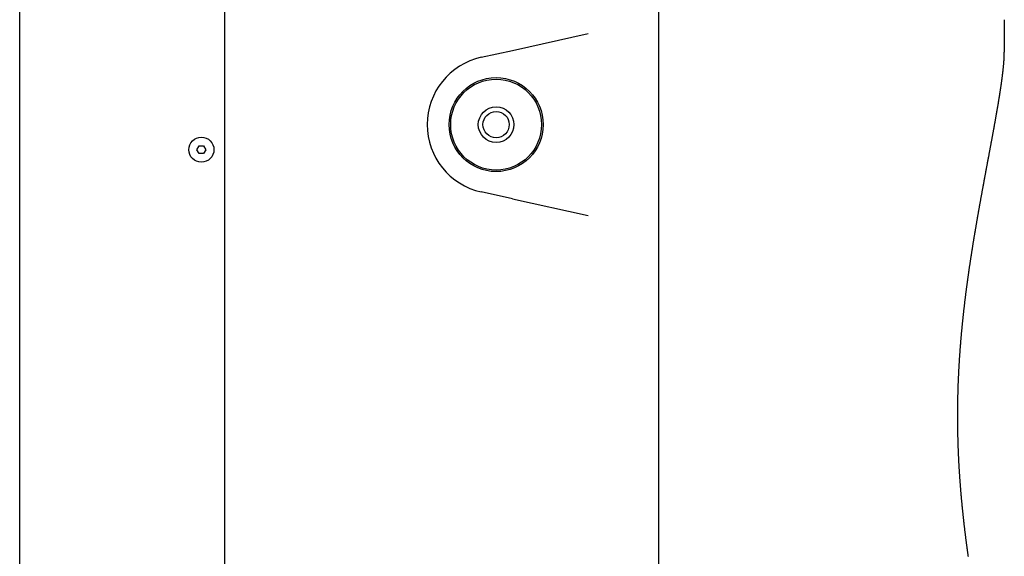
# Model space of a CAD drawing. Extents: x 668 to 3164, y 1007 to 2724.
# Tile 21 of 152: x 672 to 986, y 1828 to 2000. Entities that reach past the tile are written whole.
import ezdxf

# ---------------------------------------------------------------- set-up
doc = ezdxf.new("R2010")
doc.units = 0
doc.layers.add('KF_GRAVIS_12_RIGHT', color=7, linetype='CONTINUOUS')

# ---------------------------------------------------------------- blocks, each defined once
blk = doc.blocks.new('*U16')
at = {"layer": 'KF_GRAVIS_12_RIGHT'}
for p, q in [((-157.2936, -581), (-157.2936, -9)), ((-91.8161, -581), (-91.8161, -9)), ((46.6369, -581), (46.6369, -9)), ((156.8872, -253.5192), (156.8872, -263.9138)), ((0, -263.2974), (24.0481, -257.9661)), ((-10.0323, -265.5215), (0, -263.2974)), ((-100.7595, -295), (-100.0378, -293.75)), ((-100.0378, -296.25), (-100.7595, -295)), ((-100.0378, -293.75), (-98.5944, -293.75)), ((-98.5944, -293.75), (-97.8727, -295)), ((-97.8727, -295), (-98.5944, -296.25)), ((-98.5944, -296.25), (-100.0378, -296.25)), ((0, -310.7026), (-10.0323, -308.4785)), ((0, -310.7026), (24.0481, -316.0339))]:
    blk.add_line(p, q, dxfattribs=at)
blk.add_polyline3d([(145.423, -424.872, 0), (145.396, -424.677, 0), (145.369, -424.482, 0), (145.341, -424.288, 0), (145.314, -424.092, 0), (145.287, -423.897, 0), (145.26, -423.702, 0), (145.233, -423.507, 0), (145.206, -423.311, 0), (145.179, -423.115, 0), (145.152, -422.92, 0), (145.126, -422.724, 0), (145.099, -422.528, 0), (145.073, -422.332, 0), (145.046, -422.136, 0), (145.02, -421.939, 0), (144.993, -421.743, 0), (144.967, -421.547, 0), (144.941, -421.35, 0), (144.915, -421.153, 0), (144.889, -420.957, 0), (144.863, -420.76, 0), (144.837, -420.563, 0), (144.812, -420.366, 0), (144.786, -420.169, 0), (144.76, -419.971, 0), (144.735, -419.774, 0), (144.71, -419.577, 0), (144.684, -419.379, 0), (144.659, -419.182, 0), (144.634, -418.984, 0), (144.609, -418.786, 0), (144.584, -418.589, 0), (144.559, -418.391, 0), (144.534, -418.193, 0), (144.51, -417.995, 0), (144.485, -417.796, 0), (144.461, -417.598, 0), (144.436, -417.4, 0), (144.412, -417.202, 0), (144.388, -417.003, 0), (144.364, -416.805, 0), (144.34, -416.606, 0), (144.316, -416.408, 0), (144.292, -416.209, 0), (144.268, -416.01, 0), (144.245, -415.811, 0), (144.221, -415.612, 0), (144.198, -415.413, 0), (144.174, -415.214, 0), (144.151, -415.015, 0), (144.128, -414.816, 0), (144.105, -414.617, 0), (144.082, -414.418, 0), (144.059, -414.218, 0), (144.037, -414.019, 0), (144.014, -413.82, 0), (143.992, -413.62, 0), (143.969, -413.421, 0), (143.947, -413.221, 0), (143.925, -413.021, 0), (143.903, -412.822, 0), (143.881, -412.622, 0), (143.859, -412.422, 0), (143.837, -412.223, 0), (143.816, -412.023, 0), (143.794, -411.823, 0), (143.773, -411.623, 0), (143.752, -411.423, 0), (143.73, -411.223, 0), (143.709, -411.023, 0), (143.689, -410.823, 0), (143.668, -410.623, 0), (143.647, -410.423, 0), (143.626, -410.223, 0), (143.606, -410.022, 0), (143.586, -409.822, 0), (143.565, -409.622, 0), (143.545, -409.422, 0), (143.525, -409.221, 0), (143.505, -409.021, 0), (143.486, -408.821, 0), (143.466, -408.62, 0), (143.446, -408.42, 0), (143.427, -408.22, 0), (143.408, -408.019, 0), (143.389, -407.819, 0), (143.37, -407.618, 0), (143.351, -407.418, 0), (143.332, -407.218, 0), (143.313, -407.017, 0), (143.295, -406.817, 0), (143.276, -406.616, 0), (143.258, -406.416, 0), (143.24, -406.215, 0), (143.222, -406.015, 0), (143.204, -405.814, 0), (143.186, -405.614, 0), (143.168, -405.413, 0), (143.15, -405.213, 0), (143.133, -405.013, 0), (143.116, -404.812, 0), (143.098, -404.612, 0), (143.081, -404.411, 0), (143.064, -404.211, 0), (143.048, -404.01, 0), (143.031, -403.81, 0), (143.014, -403.61, 0), (142.998, -403.409, 0), (142.982, -403.209, 0), (142.965, -403.009, 0), (142.949, -402.808, 0), (142.933, -402.608, 0), (142.918, -402.408, 0), (142.902, -402.208, 0), (142.886, -402.008, 0), (142.871, -401.807, 0), (142.856, -401.607, 0), (142.841, -401.407, 0), (142.826, -401.207, 0), (142.811, -401.007, 0), (142.796, -400.807, 0), (142.781, -400.607, 0), (142.767, -400.407, 0), (142.753, -400.207, 0), (142.738, -400.007, 0), (142.724, -399.808, 0), (142.71, -399.608, 0), (142.697, -399.408, 0), (142.683, -399.208, 0), (142.67, -399.009, 0), (142.656, -398.809, 0), (142.643, -398.61, 0), (142.63, -398.41, 0), (142.617, -398.211, 0), (142.604, -398.011, 0), (142.591, -397.812, 0), (142.579, -397.613, 0), (142.566, -397.413, 0), (142.554, -397.214, 0), (142.542, -397.015, 0), (142.53, -396.816, 0), (142.518, -396.617, 0), (142.507, -396.418, 0), (142.495, -396.219, 0), (142.484, -396.021, 0), (142.472, -395.822, 0), (142.461, -395.623, 0), (142.45, -395.425, 0), (142.439, -395.226, 0), (142.429, -395.028, 0), (142.418, -394.83, 0), (142.408, -394.631, 0), (142.398, -394.433, 0), (142.387, -394.235, 0), (142.377, -394.037, 0), (142.368, -393.839, 0), (142.358, -393.641, 0), (142.348, -393.443, 0), (142.339, -393.246, 0), (142.33, -393.048, 0), (142.32, -392.851, 0), (142.311, -392.653, 0), (142.303, -392.456, 0), (142.294, -392.259, 0), (142.285, -392.062, 0), (142.277, -391.865, 0), (142.269, -391.668, 0), (142.26, -391.471, 0), (142.252, -391.274, 0), (142.244, -391.078, 0), (142.237, -390.881, 0), (142.229, -390.685, 0), (142.222, -390.488, 0), (142.214, -390.292, 0), (142.207, -390.096, 0), (142.2, -389.9, 0), (142.193, -389.704, 0), (142.186, -389.509, 0), (142.18, -389.313, 0), (142.173, -389.118, 0), (142.167, -388.922, 0), (142.161, -388.727, 0), (142.155, -388.532, 0), (142.149, -388.337, 0), (142.143, -388.142, 0), (142.137, -387.947, 0), (142.132, -387.752, 0), (142.126, -387.558, 0), (142.121, -387.364, 0), (142.116, -387.169, 0), (142.111, -386.975, 0), (142.106, -386.781, 0), (142.101, -386.587, 0), (142.097, -386.394, 0), (142.092, -386.2, 0), (142.088, -386.007, 0), (142.084, -385.814, 0), (142.08, -385.62, 0), (142.076, -385.427, 0), (142.072, -385.235, 0), (142.069, -385.042, 0), (142.065, -384.849, 0), (142.062, -384.657, 0), (142.059, -384.465, 0), (142.055, -384.273, 0), (142.052, -384.081, 0), (142.05, -383.889, 0), (142.047, -383.697, 0), (142.044, -383.506, 0), (142.042, -383.315, 0), (142.04, -383.124, 0), (142.038, -382.933, 0), (142.036, -382.742, 0), (142.034, -382.551, 0), (142.032, -382.361, 0), (142.03, -382.171, 0), (142.029, -381.98, 0), (142.028, -381.791, 0), (142.026, -381.601, 0), (142.025, -381.411, 0), (142.024, -381.222, 0), (142.024, -381.033, 0), (142.023, -380.844, 0), (142.023, -380.655, 0), (142.022, -380.466, 0), (142.022, -380.277, 0), (142.022, -380.089, 0), (142.022, -379.901, 0), (142.022, -379.713, 0), (142.022, -379.524, 0), (142.023, -379.335, 0), (142.023, -379.146, 0), (142.024, -378.957, 0), (142.025, -378.767, 0), (142.025, -378.578, 0), (142.027, -378.388, 0), (142.028, -378.198, 0), (142.029, -378.007, 0), (142.031, -377.817, 0), (142.032, -377.626, 0), (142.034, -377.435, 0), (142.036, -377.244, 0), (142.038, -377.052, 0), (142.04, -376.861, 0), (142.042, -376.669, 0), (142.045, -376.477, 0), (142.047, -376.285, 0), (142.05, -376.092, 0), (142.053, -375.9, 0), (142.056, -375.707, 0), (142.059, -375.514, 0), (142.062, -375.321, 0), (142.065, -375.127, 0), (142.069, -374.934, 0), (142.072, -374.74, 0), (142.076, -374.546, 0), (142.08, -374.352, 0), (142.084, -374.158, 0), (142.088, -373.964, 0), (142.093, -373.769, 0), (142.097, -373.574, 0), (142.102, -373.379, 0), (142.107, -373.184, 0), (142.111, -372.989, 0), (142.117, -372.794, 0), (142.122, -372.598, 0), (142.127, -372.402, 0), (142.132, -372.206, 0), (142.138, -372.01, 0), (142.144, -371.814, 0), (142.15, -371.618, 0), (142.156, -371.421, 0), (142.162, -371.225, 0), (142.168, -371.028, 0), (142.175, -370.831, 0), (142.181, -370.634, 0), (142.188, -370.437, 0), (142.195, -370.24, 0), (142.202, -370.042, 0), (142.209, -369.844, 0), (142.216, -369.647, 0), (142.224, -369.449, 0), (142.231, -369.251, 0), (142.239, -369.053, 0), (142.247, -368.855, 0), (142.255, -368.656, 0), (142.263, -368.458, 0), (142.271, -368.259, 0), (142.28, -368.061, 0), (142.288, -367.862, 0), (142.297, -367.663, 0), (142.306, -367.464, 0), (142.315, -367.265, 0), (142.324, -367.066, 0), (142.333, -366.866, 0), (142.343, -366.667, 0), (142.352, -366.467, 0), (142.362, -366.268, 0), (142.372, -366.068, 0), (142.382, -365.868, 0), (142.392, -365.668, 0), (142.402, -365.468, 0), (142.413, -365.268, 0), (142.423, -365.068, 0), (142.434, -364.868, 0), (142.445, -364.667, 0), (142.456, -364.467, 0), (142.467, -364.267, 0), (142.479, -364.066, 0), (142.49, -363.865, 0), (142.502, -363.665, 0), (142.514, -363.464, 0), (142.526, -363.263, 0), (142.538, -363.062, 0), (142.55, -362.861, 0), (142.562, -362.66, 0), (142.575, -362.459, 0), (142.587, -362.258, 0), (142.6, -362.057, 0), (142.613, -361.856, 0), (142.626, -361.654, 0), (142.639, -361.453, 0), (142.652, -361.251, 0), (142.666, -361.05, 0), (142.679, -360.849, 0), (142.693, -360.647, 0), (142.707, -360.445, 0), (142.721, -360.244, 0), (142.735, -360.042, 0), (142.749, -359.84, 0), (142.764, -359.639, 0), (142.778, -359.437, 0), (142.793, -359.235, 0), (142.808, -359.033, 0), (142.823, -358.832, 0), (142.838, -358.63, 0), (142.853, -358.428, 0), (142.869, -358.226, 0), (142.884, -358.024, 0), (142.9, -357.822, 0), (142.915, -357.62, 0), (142.931, -357.418, 0), (142.947, -357.216, 0), (142.963, -357.014, 0), (142.98, -356.812, 0), (142.996, -356.61, 0), (143.013, -356.408, 0), (143.029, -356.206, 0), (143.046, -356.004, 0), (143.063, -355.802, 0), (143.08, -355.6, 0), (143.097, -355.398, 0), (143.115, -355.196, 0), (143.132, -354.994, 0), (143.15, -354.792, 0), (143.167, -354.59, 0), (143.185, -354.388, 0), (143.203, -354.186, 0), (143.221, -353.984, 0), (143.239, -353.783, 0), (143.258, -353.581, 0), (143.276, -353.379, 0), (143.295, -353.177, 0), (143.313, -352.975, 0), (143.332, -352.773, 0), (143.351, -352.572, 0), (143.37, -352.37, 0), (143.389, -352.168, 0), (143.408, -351.967, 0), (143.428, -351.765, 0), (143.447, -351.564, 0), (143.467, -351.362, 0), (143.487, -351.161, 0), (143.507, -350.959, 0), (143.527, -350.758, 0), (143.547, -350.557, 0), (143.567, -350.356, 0), (143.588, -350.154, 0), (143.608, -349.953, 0), (143.629, -349.752, 0), (143.649, -349.551, 0), (143.67, -349.35, 0), (143.691, -349.149, 0), (143.712, -348.948, 0), (143.733, -348.748, 0), (143.755, -348.547, 0), (143.776, -348.346, 0), (143.797, -348.146, 0), (143.819, -347.945, 0), (143.841, -347.745, 0), (143.863, -347.545, 0), (143.885, -347.344, 0), (143.907, -347.144, 0), (143.929, -346.944, 0), (143.951, -346.744, 0), (143.973, -346.544, 0), (143.996, -346.344, 0), (144.018, -346.144, 0), (144.041, -345.945, 0), (144.064, -345.745, 0), (144.086, -345.546, 0), (144.109, -345.346, 0), (144.132, -345.147, 0), (144.156, -344.948, 0), (144.179, -344.749, 0), (144.202, -344.549, 0), (144.226, -344.351, 0), (144.249, -344.152, 0), (144.273, -343.953, 0), (144.296, -343.754, 0), (144.32, -343.556, 0), (144.344, -343.358, 0), (144.368, -343.159, 0), (144.392, -342.961, 0), (144.416, -342.763, 0), (144.441, -342.565, 0), (144.465, -342.368, 0), (144.489, -342.17, 0), (144.514, -341.972, 0), (144.538, -341.775, 0), (144.563, -341.578, 0), (144.588, -341.38, 0), (144.613, -341.183, 0), (144.638, -340.987, 0), (144.663, -340.79, 0), (144.688, -340.593, 0), (144.713, -340.397, 0), (144.738, -340.2, 0), (144.764, -340.004, 0), (144.789, -339.808, 0), (144.814, -339.612, 0), (144.84, -339.416, 0), (144.866, -339.221, 0), (144.891, -339.025, 0), (144.917, -338.83, 0), (144.943, -338.635, 0), (144.969, -338.44, 0), (144.995, -338.245, 0), (145.021, -338.05, 0), (145.047, -337.856, 0), (145.073, -337.661, 0), (145.1, -337.467, 0), (145.126, -337.273, 0), (145.152, -337.079, 0), (145.179, -336.885, 0), (145.205, -336.692, 0), (145.232, -336.499, 0), (145.259, -336.305, 0), (145.285, -336.112, 0), (145.312, -335.919, 0), (145.339, -335.727, 0), (145.366, -335.534, 0), (145.393, -335.342, 0), (145.42, -335.15, 0), (145.447, -334.958, 0), (145.474, -334.766, 0), (145.502, -334.575, 0), (145.529, -334.383, 0), (145.556, -334.192, 0), (145.584, -334.001, 0), (145.611, -333.81, 0), (145.639, -333.62, 0), (145.666, -333.429, 0), (145.694, -333.239, 0), (145.721, -333.049, 0), (145.749, -332.86, 0), (145.777, -332.67, 0), (145.805, -332.481, 0), (145.832, -332.291, 0), (145.86, -332.102, 0), (145.888, -331.914, 0), (145.916, -331.725, 0), (145.944, -331.537, 0), (145.972, -331.349, 0), (146, -331.161, 0), (146.028, -330.973, 0), (146.057, -330.786, 0), (146.085, -330.599, 0), (146.113, -330.412, 0), (146.141, -330.225, 0), (146.17, -330.038, 0), (146.198, -329.852, 0), (146.226, -329.666, 0), (146.255, -329.48, 0), (146.283, -329.295, 0), (146.312, -329.109, 0), (146.34, -328.924, 0), (146.369, -328.739, 0), (146.397, -328.555, 0), (146.426, -328.37, 0), (146.455, -328.186, 0), (146.483, -328.002, 0), (146.512, -327.818, 0), (146.541, -327.635, 0), (146.569, -327.452, 0), (146.598, -327.269, 0), (146.627, -327.086, 0), (146.656, -326.904, 0), (146.685, -326.722, 0), (146.713, -326.54, 0), (146.742, -326.358, 0), (146.771, -326.177, 0), (146.8, -325.996, 0), (146.829, -325.815, 0), (146.858, -325.634, 0), (146.887, -325.454, 0), (146.916, -325.274, 0), (146.945, -325.094, 0), (146.974, -324.915, 0), (147.003, -324.735, 0), (147.032, -324.557, 0), (147.061, -324.378, 0), (147.09, -324.2, 0), (147.119, -324.021, 0), (147.148, -323.844, 0), (147.177, -323.666, 0), (147.206, -323.489, 0), (147.235, -323.312, 0), (147.264, -323.135, 0), (147.293, -322.959, 0), (147.322, -322.783, 0), (147.351, -322.607, 0), (147.38, -322.431, 0), (147.41, -322.256, 0), (147.439, -322.081, 0), (147.468, -321.905, 0), (147.497, -321.729, 0), (147.527, -321.553, 0), (147.556, -321.377, 0), (147.586, -321.2, 0), (147.615, -321.024, 0), (147.645, -320.847, 0), (147.675, -320.67, 0), (147.705, -320.493, 0), (147.735, -320.316, 0), (147.765, -320.138, 0), (147.795, -319.961, 0), (147.825, -319.783, 0), (147.855, -319.605, 0), (147.886, -319.427, 0), (147.916, -319.249, 0), (147.947, -319.071, 0), (147.977, -318.892, 0), (148.008, -318.713, 0), (148.038, -318.535, 0), (148.069, -318.356, 0), (148.1, -318.177, 0), (148.131, -317.998, 0), (148.162, -317.819, 0), (148.193, -317.639, 0), (148.224, -317.46, 0), (148.255, -317.28, 0), (148.286, -317.1, 0), (148.317, -316.921, 0), (148.349, -316.741, 0), (148.38, -316.561, 0), (148.411, -316.381, 0), (148.443, -316.2, 0), (148.474, -316.02, 0), (148.506, -315.84, 0), (148.538, -315.659, 0), (148.569, -315.479, 0), (148.601, -315.298, 0), (148.633, -315.117, 0), (148.665, -314.936, 0), (148.697, -314.755, 0), (148.729, -314.574, 0), (148.761, -314.393, 0), (148.793, -314.212, 0), (148.825, -314.031, 0), (148.857, -313.85, 0), (148.889, -313.668, 0), (148.921, -313.487, 0), (148.954, -313.306, 0), (148.986, -313.124, 0), (149.018, -312.943, 0), (149.051, -312.761, 0), (149.083, -312.579, 0), (149.116, -312.398, 0), (149.148, -312.216, 0), (149.181, -312.034, 0), (149.213, -311.853, 0), (149.246, -311.671, 0), (149.279, -311.489, 0), (149.312, -311.307, 0), (149.344, -311.125, 0), (149.377, -310.943, 0), (149.41, -310.761, 0), (149.443, -310.58, 0), (149.476, -310.398, 0), (149.509, -310.216, 0), (149.542, -310.034, 0), (149.575, -309.852, 0), (149.608, -309.67, 0), (149.641, -309.488, 0), (149.674, -309.306, 0), (149.707, -309.124, 0), (149.74, -308.942, 0), (149.774, -308.76, 0), (149.807, -308.578, 0), (149.84, -308.396, 0), (149.873, -308.215, 0), (149.906, -308.033, 0), (149.94, -307.851, 0), (149.973, -307.669, 0), (150.006, -307.487, 0), (150.04, -307.306, 0), (150.073, -307.124, 0), (150.106, -306.942, 0), (150.14, -306.761, 0), (150.173, -306.579, 0), (150.207, -306.398, 0), (150.24, -306.216, 0), (150.273, -306.035, 0), (150.307, -305.853, 0), (150.34, -305.672, 0), (150.374, -305.491, 0), (150.407, -305.31, 0), (150.441, -305.128, 0), (150.474, -304.947, 0), (150.508, -304.766, 0), (150.541, -304.585, 0), (150.575, -304.405, 0), (150.608, -304.224, 0), (150.642, -304.043, 0), (150.675, -303.863, 0), (150.709, -303.682, 0), (150.742, -303.502, 0), (150.776, -303.321, 0), (150.809, -303.141, 0), (150.843, -302.961, 0), (150.876, -302.781, 0), (150.91, -302.601, 0), (150.943, -302.421, 0), (150.977, -302.241, 0), (151.01, -302.062, 0), (151.043, -301.882, 0), (151.077, -301.703, 0), (151.11, -301.523, 0), (151.144, -301.344, 0), (151.177, -301.165, 0), (151.21, -300.986, 0), (151.244, -300.807, 0), (151.277, -300.629, 0), (151.31, -300.45, 0), (151.344, -300.272, 0), (151.377, -300.093, 0), (151.41, -299.915, 0), (151.444, -299.737, 0), (151.477, -299.559, 0), (151.51, -299.381, 0), (151.543, -299.204, 0), (151.576, -299.026, 0), (151.609, -298.849, 0), (151.643, -298.672, 0), (151.676, -298.495, 0), (151.709, -298.318, 0), (151.742, -298.142, 0), (151.775, -297.965, 0), (151.808, -297.789, 0), (151.841, -297.613, 0), (151.873, -297.437, 0), (151.906, -297.261, 0), (151.939, -297.085, 0), (151.972, -296.91, 0), (152.005, -296.735, 0), (152.037, -296.56, 0), (152.07, -296.385, 0), (152.103, -296.21, 0), (152.135, -296.035, 0), (152.168, -295.861, 0), (152.2, -295.687, 0), (152.233, -295.513, 0), (152.265, -295.339, 0), (152.297, -295.166, 0), (152.33, -294.993, 0), (152.362, -294.819, 0), (152.394, -294.647, 0), (152.426, -294.474, 0), (152.459, -294.301, 0), (152.491, -294.129, 0), (152.523, -293.957, 0), (152.555, -293.785, 0), (152.586, -293.614, 0), (152.618, -293.442, 0), (152.65, -293.271, 0), (152.682, -293.1, 0), (152.714, -292.93, 0), (152.745, -292.759, 0), (152.777, -292.589, 0), (152.808, -292.419, 0), (152.84, -292.249, 0), (152.871, -292.08, 0), (152.902, -291.911, 0), (152.934, -291.742, 0), (152.965, -291.573, 0), (152.996, -291.405, 0), (153.027, -291.236, 0), (153.058, -291.068, 0), (153.089, -290.901, 0), (153.12, -290.733, 0), (153.151, -290.566, 0), (153.181, -290.399, 0), (153.212, -290.233, 0), (153.242, -290.067, 0), (153.273, -289.9, 0), (153.303, -289.735, 0), (153.334, -289.569, 0), (153.364, -289.404, 0), (153.394, -289.239, 0), (153.424, -289.075, 0), (153.454, -288.91, 0), (153.484, -288.746, 0), (153.514, -288.582, 0), (153.544, -288.419, 0), (153.573, -288.256, 0), (153.603, -288.093, 0), (153.633, -287.931, 0), (153.662, -287.768, 0), (153.691, -287.606, 0), (153.721, -287.445, 0), (153.75, -287.284, 0), (153.779, -287.123, 0), (153.808, -286.962, 0), (153.837, -286.802, 0), (153.865, -286.642, 0), (153.894, -286.482, 0), (153.923, -286.323, 0), (153.951, -286.164, 0), (153.98, -286.005, 0), (154.008, -285.847, 0), (154.036, -285.689, 0), (154.064, -285.531, 0), (154.092, -285.373, 0), (154.12, -285.216, 0), (154.148, -285.06, 0), (154.176, -284.904, 0), (154.204, -284.748, 0), (154.231, -284.592, 0), (154.258, -284.437, 0), (154.286, -284.282, 0), (154.313, -284.127, 0), (154.34, -283.973, 0), (154.367, -283.819, 0), (154.394, -283.666, 0), (154.421, -283.513, 0), (154.447, -283.36, 0), (154.474, -283.208, 0), (154.5, -283.056, 0), (154.527, -282.904, 0), (154.553, -282.753, 0), (154.579, -282.602, 0), (154.605, -282.451, 0), (154.631, -282.301, 0), (154.657, -282.152, 0), (154.682, -282.002, 0), (154.708, -281.853, 0), (154.733, -281.705, 0), (154.759, -281.557, 0), (154.784, -281.409, 0), (154.809, -281.262, 0), (154.834, -281.115, 0), (154.858, -280.968, 0), (154.883, -280.822, 0), (154.908, -280.676, 0), (154.932, -280.531, 0), (154.956, -280.386, 0), (154.981, -280.241, 0), (155.005, -280.097, 0), (155.029, -279.954, 0), (155.052, -279.81, 0), (155.076, -279.668, 0), (155.1, -279.525, 0), (155.123, -279.383, 0), (155.146, -279.242, 0), (155.169, -279.1, 0), (155.192, -278.96, 0), (155.215, -278.819, 0), (155.238, -278.679, 0), (155.261, -278.538, 0), (155.284, -278.398, 0), (155.306, -278.257, 0), (155.329, -278.117, 0), (155.351, -277.977, 0), (155.374, -277.837, 0), (155.396, -277.696, 0), (155.418, -277.556, 0), (155.44, -277.416, 0), (155.462, -277.276, 0), (155.484, -277.137, 0), (155.506, -276.997, 0), (155.528, -276.857, 0), (155.55, -276.718, 0), (155.571, -276.578, 0), (155.593, -276.439, 0), (155.614, -276.3, 0), (155.635, -276.161, 0), (155.657, -276.022, 0), (155.678, -275.884, 0), (155.699, -275.745, 0), (155.719, -275.607, 0), (155.74, -275.469, 0), (155.761, -275.331, 0), (155.781, -275.193, 0), (155.802, -275.055, 0), (155.822, -274.918, 0), (155.842, -274.781, 0), (155.862, -274.644, 0), (155.882, -274.507, 0), (155.902, -274.37, 0), (155.921, -274.234, 0), (155.941, -274.098, 0), (155.96, -273.962, 0), (155.979, -273.827, 0), (155.998, -273.691, 0), (156.017, -273.556, 0), (156.036, -273.422, 0), (156.054, -273.287, 0), (156.073, -273.153, 0), (156.091, -273.019, 0), (156.109, -272.886, 0), (156.127, -272.752, 0), (156.145, -272.619, 0), (156.163, -272.487, 0), (156.18, -272.354, 0), (156.198, -272.222, 0), (156.215, -272.091, 0), (156.232, -271.96, 0), (156.249, -271.829, 0), (156.265, -271.698, 0), (156.282, -271.568, 0), (156.298, -271.438, 0), (156.314, -271.309, 0), (156.33, -271.18, 0), (156.346, -271.051, 0), (156.362, -270.923, 0), (156.377, -270.795, 0), (156.392, -270.667, 0), (156.407, -270.54, 0), (156.422, -270.414, 0), (156.437, -270.288, 0), (156.451, -270.162, 0), (156.465, -270.037, 0), (156.479, -269.912, 0), (156.493, -269.788, 0), (156.507, -269.664, 0), (156.52, -269.54, 0), (156.534, -269.417, 0), (156.547, -269.295, 0), (156.559, -269.173, 0), (156.572, -269.051, 0), (156.584, -268.93, 0), (156.596, -268.81, 0), (156.608, -268.69, 0), (156.62, -268.571, 0), (156.631, -268.452, 0), (156.643, -268.333, 0), (156.654, -268.215, 0), (156.665, -268.098, 0), (156.675, -267.981, 0), (156.685, -267.865, 0), (156.695, -267.749, 0), (156.705, -267.634, 0), (156.715, -267.52, 0), (156.724, -267.406, 0), (156.733, -267.292, 0), (156.742, -267.179, 0), (156.751, -267.067, 0), (156.759, -266.955, 0), (156.768, -266.844, 0), (156.775, -266.734, 0), (156.783, -266.624, 0), (156.79, -266.515, 0), (156.798, -266.407, 0), (156.804, -266.299, 0), (156.811, -266.191, 0), (156.817, -266.085, 0), (156.824, -265.979, 0), (156.829, -265.874, 0), (156.835, -265.769, 0), (156.84, -265.665, 0), (156.845, -265.562, 0), (156.85, -265.459, 0), (156.854, -265.357, 0), (156.859, -265.256, 0), (156.862, -265.155, 0), (156.866, -265.056, 0), (156.869, -264.956, 0), (156.872, -264.858, 0), (156.875, -264.76, 0), (156.878, -264.663, 0), (156.88, -264.567, 0), (156.882, -264.472, 0), (156.883, -264.377, 0), (156.885, -264.283, 0), (156.886, -264.19, 0), (156.886, -264.097, 0), (156.887, -264.005, 0), (156.887, -263.914, 0)], dxfattribs=at)
for centre, radius in [((-5.2706, -287), 15), ((-5.2706, -287), 14.5), ((-5.2706, -287), 14.5), ((-5.2706, -287), 5.688), ((-5.2706, -287), 5.688), ((-5.2706, -287), 4.188), ((-5.2706, -287), 4.188), ((-99.3161, -295), 4)]:
    blk.add_circle(centre, radius, dxfattribs=at)
blk.add_arc((-5.2706, -287), 22, 102.5, 257.5, dxfattribs=at)

msp = doc.modelspace()

# ---------------------------------------------------------------- block references
at = {"layer": 'KF_GRAVIS_12_RIGHT'}
msp.add_blockref('*U16', (828.93, 2253.1), dxfattribs=at)

doc.saveas('drawing.dxf')
